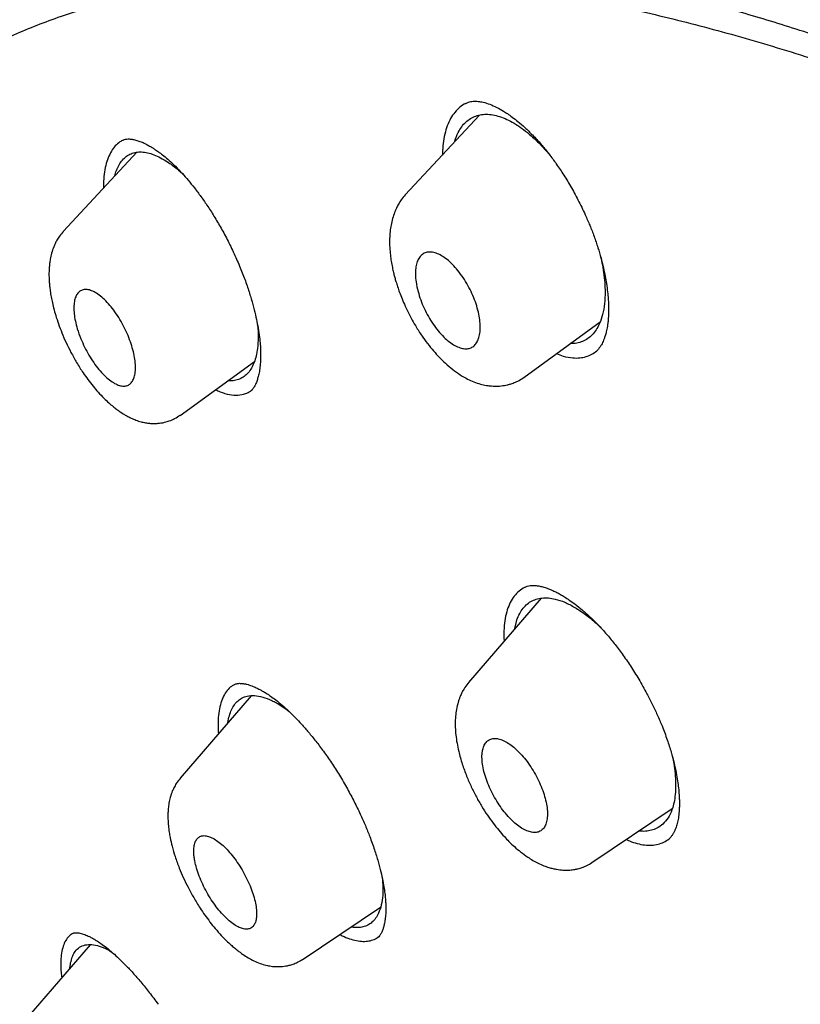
# Model space of a CAD drawing. Header units: millimetres. Extents: x 8 to 827, y 12 to 1643.
# Tile 50 of 134: x 659 to 673, y 629 to 646. Entities that reach past the tile are written whole.
import ezdxf

# ---------------------------------------------------------------- set-up
doc = ezdxf.new("R2010")
doc.units = ezdxf.units.MM

msp = doc.modelspace()

# ---------------------------------------------------------------- linework, layer by layer
at = {"color": 7, "linetype": 'Continuous', "lineweight": 30}
for p, q in [((666.957, 644.428), (665.655, 643.031)), ((660.95, 643.779), (659.664, 642.397)), ((659.662, 642.388), (659.666, 642.394)), ((667.735, 639.832), (669.068, 640.804)), ((668.991, 640.278), (668.997, 640.284)), ((661.711, 639.165), (663.011, 640.112)), ((668.035, 635.962), (666.763, 634.488)), ((667.575, 635.429), (667.602, 635.554)), ((662.955, 634.252), (661.71, 632.808)), ((661.707, 632.801), (661.712, 632.806)), ((668.927, 631.331), (670.335, 632.277)), ((663.849, 629.625), (665.22, 630.546)), ((660.132, 629.89), (658.912, 628.475))]:
    msp.add_line(p, q, dxfattribs=at)
for points, knots in [([(748.24, 569.38), (748.275, 569.411), (748.342, 569.47), (748.432, 569.553), (748.508, 569.624), (748.572, 569.685), (748.628, 569.741), (748.679, 569.792), (748.726, 569.839), (748.772, 569.886), (748.819, 569.934), (748.869, 569.987), (748.916, 570.038), (748.958, 570.083), (749, 570.129), (749.048, 570.182), (749.107, 570.249), (749.171, 570.323), (749.237, 570.401), (749.3, 570.477), (749.36, 570.55), (749.407, 570.609), (749.444, 570.656), (749.475, 570.696), (749.51, 570.741), (749.55, 570.794), (749.593, 570.852), (749.637, 570.911), (749.679, 570.968), (749.716, 571.02), (749.75, 571.069), (749.785, 571.118), (749.822, 571.172), (749.866, 571.237), (749.914, 571.308), (749.961, 571.38), (750.002, 571.443), (750.04, 571.502), (750.079, 571.563), (750.122, 571.634), (750.17, 571.712), (750.216, 571.789), (750.256, 571.858), (750.292, 571.92), (750.327, 571.981), (750.362, 572.044), (750.399, 572.11), (750.434, 572.175), (750.468, 572.239), (750.498, 572.296), (750.527, 572.352), (750.557, 572.41), (750.591, 572.476), (750.629, 572.553), (750.67, 572.636), (750.709, 572.718), (750.744, 572.791), (750.775, 572.86), (750.809, 572.932), (750.846, 573.016), (750.886, 573.107), (750.925, 573.198), (750.961, 573.283), (750.999, 573.376), (751.042, 573.482), (751.091, 573.606), (751.138, 573.729), (751.182, 573.848), (751.225, 573.968), (751.272, 574.101), (751.315, 574.231), (751.354, 574.35), (751.386, 574.449), (751.414, 574.539), (751.439, 574.621), (751.465, 574.709), (751.496, 574.813), (751.531, 574.938), (751.568, 575.071), (751.6, 575.192), (751.626, 575.295), (751.649, 575.384), (751.67, 575.472), (751.697, 575.585), (751.729, 575.722), (751.764, 575.881), (751.796, 576.034), (751.825, 576.18), (751.85, 576.307), (751.871, 576.419), (751.889, 576.519), (751.907, 576.623), (751.925, 576.73), (751.943, 576.845), (751.963, 576.975), (751.984, 577.116), (752.004, 577.259), (752.022, 577.393), (752.037, 577.516), (752.05, 577.626), (752.061, 577.723), (752.07, 577.8), (752.077, 577.868), (752.084, 577.939), (752.093, 578.028), (752.102, 578.131), (752.112, 578.243), (752.122, 578.356), (752.13, 578.465), (752.138, 578.57), (752.144, 578.668), (752.15, 578.76), (752.155, 578.843), (752.159, 578.915), (752.162, 578.976), (752.165, 579.032), (752.168, 579.092), (752.171, 579.166), (752.174, 579.254), (752.178, 579.352), (752.181, 579.455), (752.184, 579.561), (752.187, 579.674), (752.189, 579.792), (752.19, 579.912), (752.191, 580.024), (752.192, 580.116), (752.192, 580.188), (752.192, 580.242), (752.191, 580.294), (752.191, 580.353), (752.19, 580.425), (752.189, 580.511), (752.188, 580.607), (752.186, 580.706), (752.183, 580.805), (752.181, 580.904), (752.177, 581.014), (752.173, 581.135), (752.168, 581.263), (752.162, 581.377), (752.158, 581.472), (752.154, 581.542), (752.151, 581.593), (752.149, 581.636), (752.146, 581.688), (752.142, 581.751), (752.137, 581.826), (752.13, 581.936), (752.12, 582.076), (752.108, 582.239), (752.095, 582.394), (752.083, 582.538), (752.07, 582.673), (752.058, 582.801), (752.045, 582.925), (752.03, 583.069), (752.012, 583.236), (751.989, 583.431), (751.964, 583.637), (751.936, 583.853), (751.905, 584.078), (751.872, 584.306), (751.842, 584.503), (751.816, 584.665), (751.796, 584.792), (751.776, 584.909), (751.759, 585.013), (751.743, 585.103), (751.728, 585.189), (751.712, 585.28), (751.694, 585.384), (751.672, 585.501), (751.648, 585.632), (751.609, 585.838), (751.552, 586.122), (751.476, 586.49), (751.411, 586.785), (751.364, 586.996), (751.338, 587.109), (751.315, 587.208), (751.295, 587.292), (751.279, 587.362), (751.265, 587.418), (751.253, 587.47), (751.238, 587.531), (751.218, 587.612), (751.193, 587.715), (751.162, 587.84), (751.127, 587.978), (751.075, 588.181), (751.009, 588.435), (750.94, 588.69), (750.887, 588.882), (750.85, 589.015), (750.816, 589.136), (750.785, 589.245), (750.758, 589.339), (750.734, 589.42), (750.709, 589.508), (750.677, 589.615), (750.636, 589.755), (750.586, 589.921), (750.527, 590.113), (750.437, 590.404), (750.315, 590.787), (750.187, 591.177), (750.08, 591.492), (749.999, 591.731), (749.916, 591.971), (749.831, 592.21), (749.754, 592.426), (749.688, 592.61), (749.634, 592.756), (749.589, 592.878), (749.553, 592.977), (749.526, 593.049), (749.506, 593.103), (749.487, 593.154), (749.463, 593.217), (749.433, 593.297), (749.396, 593.395), (749.354, 593.505), (749.283, 593.69), (749.187, 593.94), (749.075, 594.224), (748.976, 594.474), (748.885, 594.699), (748.79, 594.933), (748.687, 595.183), (748.577, 595.449), (748.458, 595.73), (748.348, 595.988), (748.251, 596.215), (748.17, 596.402), (748.093, 596.578), (748.022, 596.739), (747.952, 596.896), (747.886, 597.045), (747.824, 597.182), (747.77, 597.303), (747.716, 597.423), (747.655, 597.558), (747.584, 597.712), (747.506, 597.882), (747.423, 598.062), (747.319, 598.286), (747.191, 598.558), (747.038, 598.881), (746.854, 599.265), (746.635, 599.715), (746.379, 600.235), (746.102, 600.785), (745.806, 601.366), (745.544, 601.869), (745.326, 602.284), (745.156, 602.603), (744.981, 602.929), (744.806, 603.253), (744.637, 603.563), (744.48, 603.849), (744.335, 604.11), (744.206, 604.343), (744.091, 604.548), (743.991, 604.725), (743.903, 604.88), (743.829, 605.011), (743.768, 605.118), (743.724, 605.196), (743.695, 605.247), (743.676, 605.279), (743.66, 605.308), (743.641, 605.34), (743.619, 605.378), (743.582, 605.443), (743.525, 605.542), (743.445, 605.68), (743.35, 605.845), (743.239, 606.036), (743.112, 606.252), (742.97, 606.495), (742.811, 606.764), (742.635, 607.06), (742.442, 607.381), (742.233, 607.727), (742.008, 608.097), (741.766, 608.491), (741.506, 608.91), (741.224, 609.359), (740.92, 609.841), (740.592, 610.353), (740.249, 610.883), (739.83, 611.524), (739.338, 612.266), (738.735, 613.158), (738.089, 614.096), (737.399, 615.079), (736.686, 616.076), (735.95, 617.085), (735.19, 618.105), (734.425, 619.114), (733.654, 620.11), (732.864, 621.112), (732.055, 622.12), (731.226, 623.132), (730.395, 624.128), (729.562, 625.108), (728.728, 626.072), (727.91, 627.001), (727.107, 627.896), (726.322, 628.757), (725.539, 629.603), (724.758, 630.434), (723.932, 631.299), (723.061, 632.197), (722.143, 633.126), (721.23, 634.035), (720.321, 634.923), (719.417, 635.792), (718.536, 636.625), (717.678, 637.422), (716.843, 638.186), (716.015, 638.932), (715.194, 639.661), (714.349, 640.399), (713.482, 641.144), (712.593, 641.894), (711.715, 642.623), (710.848, 643.331), (709.992, 644.018), (709.14, 644.691), (708.284, 645.355), (707.397, 646.03), (706.479, 646.717), (705.529, 647.414), (704.783, 647.95), (704.244, 648.332), (703.915, 648.563), (703.586, 648.793), (703.254, 649.022), (702.922, 649.251), (702.592, 649.476), (702.296, 649.676), (702.043, 649.846), (701.836, 649.985), (701.651, 650.108), (701.488, 650.216), (701.347, 650.309), (701.23, 650.386), (701.134, 650.449), (701.06, 650.498), (701.005, 650.534), (700.955, 650.566), (700.895, 650.605), (700.812, 650.659), (700.711, 650.725), (700.598, 650.798), (700.448, 650.895), (700.26, 651.016), (700.027, 651.165), (699.776, 651.325), (699.507, 651.495), (699.22, 651.674), (698.913, 651.865), (698.592, 652.063), (698.163, 652.325), (697.64, 652.64), (697.098, 652.961), (696.638, 653.23), (696.256, 653.45), (695.951, 653.623), (695.724, 653.752), (695.578, 653.834), (695.447, 653.907), (695.332, 653.971), (695.213, 654.037), (695.077, 654.112), (694.916, 654.201), (694.739, 654.298), (694.55, 654.401), (694.289, 654.542), (693.955, 654.72), (693.518, 654.951), (693.035, 655.201), (692.503, 655.471), (692.081, 655.682), (691.773, 655.833), (691.589, 655.922), (691.415, 656.006), (691.259, 656.081), (691.126, 656.145), (691.017, 656.197), (690.931, 656.237), (690.867, 656.267), (690.811, 656.294), (690.747, 656.324), (690.661, 656.364), (690.55, 656.415), (690.414, 656.479), (690.258, 656.55), (690.093, 656.626), (689.876, 656.724), (689.615, 656.841), (689.3, 656.98), (688.984, 657.117), (688.664, 657.254), (688.346, 657.387), (688.098, 657.49), (687.921, 657.562), (687.821, 657.602), (687.735, 657.637), (687.665, 657.665), (687.611, 657.687), (687.566, 657.705), (687.524, 657.722), (687.475, 657.741), (687.406, 657.769), (687.313, 657.805), (687.192, 657.852), (687.053, 657.906), (686.898, 657.966), (686.731, 658.03), (686.559, 658.095), (686.382, 658.161), (686.154, 658.245), (685.871, 658.347), (685.604, 658.442), (685.406, 658.51), (685.288, 658.551), (685.185, 658.586), (685.106, 658.613), (685.045, 658.634), (684.999, 658.649), (684.949, 658.666), (684.888, 658.687), (684.812, 658.712), (684.721, 658.742), (684.561, 658.794), (684.342, 658.864), (684.1, 658.94), (683.898, 659.003), (683.731, 659.053), (683.575, 659.1), (683.43, 659.143), (683.292, 659.183), (683.166, 659.219), (683.054, 659.251), (682.962, 659.277), (682.898, 659.295), (682.853, 659.307), (682.817, 659.317), (682.772, 659.329), (682.713, 659.345), (682.64, 659.365), (682.535, 659.393), (682.402, 659.428), (682.25, 659.468), (682.105, 659.505), (681.968, 659.539), (681.841, 659.571), (681.722, 659.6), (681.581, 659.634), (681.417, 659.672), (681.227, 659.715), (681.035, 659.758), (680.849, 659.798), (680.667, 659.836), (680.488, 659.873), (680.305, 659.909), (680.117, 659.945), (679.934, 659.978), (679.756, 660.01), (679.587, 660.039), (679.423, 660.066), (679.255, 660.093), (679.08, 660.12), (678.894, 660.147), (678.72, 660.171), (678.561, 660.192), (678.422, 660.21), (678.292, 660.225), (678.178, 660.239), (678.075, 660.25), (677.973, 660.261), (677.86, 660.273), (677.734, 660.285), (677.586, 660.299), (677.426, 660.313), (677.258, 660.326), (677.098, 660.338), (676.947, 660.347), (676.798, 660.356), (676.645, 660.364), (676.436, 660.373), (676.18, 660.382), (675.885, 660.388), (675.638, 660.389), (675.432, 660.388), (675.264, 660.385), (675.091, 660.381), (674.904, 660.375), (674.72, 660.367), (674.548, 660.358), (674.402, 660.349), (674.272, 660.34), (674.159, 660.331), (674.071, 660.324), (674.003, 660.318), (673.946, 660.312), (673.883, 660.307), (673.811, 660.3), (673.729, 660.291), (673.636, 660.281), (673.533, 660.269), (673.42, 660.256), (673.308, 660.241), (673.201, 660.227), (673.103, 660.213), (673.01, 660.199), (672.924, 660.186), (672.846, 660.174), (672.774, 660.162), (672.702, 660.15), (672.624, 660.136), (672.535, 660.12), (672.437, 660.102), (672.337, 660.083), (672.241, 660.064), (672.154, 660.046), (672.075, 660.029), (672.003, 660.013), (671.924, 659.995), (671.833, 659.974), (671.727, 659.949), (671.62, 659.923), (671.518, 659.897), (671.426, 659.873), (671.339, 659.849), (671.246, 659.824), (671.143, 659.794), (671.036, 659.763), (670.934, 659.732), (670.842, 659.703), (670.753, 659.675), (670.653, 659.642), (670.543, 659.605), (670.431, 659.566), (670.327, 659.529), (670.227, 659.492), (670.125, 659.454), (670.016, 659.412), (669.914, 659.371), (669.825, 659.335), (669.754, 659.305), (669.687, 659.277), (669.615, 659.246), (669.54, 659.213), (669.464, 659.179), (669.394, 659.147), (669.33, 659.117), (669.273, 659.091), (669.221, 659.066), (669.169, 659.041), (669.112, 659.013), (669.047, 658.981), (668.975, 658.945), (668.91, 658.911), (668.854, 658.883), (668.812, 658.861), (668.778, 658.842), (668.746, 658.825), (668.709, 658.805), (668.663, 658.78), (668.605, 658.748), (668.541, 658.713), (668.478, 658.677), (668.421, 658.644), (668.37, 658.615), (668.324, 658.587), (668.277, 658.559), (668.225, 658.528), (668.167, 658.493), (668.103, 658.453), (668.036, 658.411), (667.971, 658.369), (667.911, 658.33), (667.858, 658.295), (667.805, 658.26), (667.747, 658.221), (667.681, 658.176), (667.611, 658.128), (667.54, 658.077), (667.472, 658.029), (667.407, 657.981), (667.341, 657.933), (667.274, 657.882), (667.206, 657.83), (667.145, 657.782), (667.091, 657.74), (667.047, 657.705), (667.012, 657.677), (666.979, 657.65), (666.94, 657.618), (666.892, 657.578), (666.835, 657.531), (666.771, 657.476), (666.698, 657.414), (666.618, 657.343), (666.562, 657.293), (666.533, 657.266)], [0, 0, 0, 0, 0.001644, 0.003103, 0.004378, 0.005477, 0.006468, 0.007363, 0.008161, 0.008882, 0.009699, 0.010611, 0.011498, 0.012241, 0.012841, 0.013757, 0.014848, 0.016085, 0.017298, 0.018516, 0.019659, 0.020704, 0.021236, 0.021829, 0.022522, 0.023314, 0.024205, 0.025136, 0.025961, 0.026737, 0.027404, 0.028117, 0.028902, 0.02976, 0.03092, 0.031958, 0.032848, 0.033605, 0.034447, 0.035438, 0.036574, 0.03767, 0.038617, 0.039416, 0.040195, 0.041122, 0.041955, 0.042866, 0.04372, 0.044483, 0.045154, 0.045907, 0.046765, 0.047771, 0.048917, 0.049997, 0.050927, 0.051709, 0.052625, 0.053691, 0.054893, 0.056052, 0.057105, 0.058054, 0.059494, 0.061028, 0.062595, 0.063958, 0.065344, 0.066913, 0.068699, 0.069932, 0.071117, 0.072163, 0.073068, 0.073944, 0.075209, 0.076662, 0.078249, 0.079712, 0.080753, 0.081727, 0.082702, 0.083683, 0.085478, 0.087244, 0.088909, 0.090472, 0.091985, 0.093016, 0.094082, 0.095179, 0.096307, 0.097484, 0.09881, 0.100394, 0.101893, 0.103278, 0.104548, 0.105683, 0.106664, 0.10749, 0.108043, 0.108733, 0.109643, 0.110743, 0.111872, 0.113004, 0.114141, 0.115138, 0.116137, 0.117064, 0.117881, 0.118587, 0.119183, 0.119675, 0.120229, 0.120958, 0.121839, 0.122815, 0.123817, 0.124845, 0.125899, 0.127073, 0.128268, 0.129351, 0.130275, 0.130888, 0.131404, 0.131839, 0.13237, 0.133054, 0.133884, 0.134824, 0.135763, 0.136691, 0.137611, 0.13852, 0.139778, 0.141002, 0.142068, 0.142946, 0.143637, 0.143987, 0.144356, 0.144831, 0.145411, 0.146098, 0.146889, 0.148434, 0.149933, 0.151335, 0.152638, 0.153842, 0.154978, 0.156084, 0.157161, 0.15883, 0.16055, 0.162349, 0.164289, 0.166263, 0.168283, 0.170255, 0.171396, 0.172518, 0.173545, 0.174434, 0.1752, 0.175874, 0.176647, 0.177537, 0.178544, 0.179668, 0.180875, 0.18381, 0.186911, 0.190178, 0.191242, 0.192185, 0.193007, 0.193708, 0.194287, 0.194745, 0.1951, 0.19559, 0.196262, 0.197117, 0.198154, 0.199347, 0.200529, 0.203168, 0.205597, 0.206756, 0.207852, 0.208841, 0.209717, 0.210479, 0.211128, 0.211687, 0.212604, 0.21373, 0.215064, 0.216607, 0.218357, 0.222056, 0.225753, 0.227633, 0.229512, 0.23139, 0.233267, 0.235127, 0.236437, 0.237566, 0.238514, 0.239282, 0.23987, 0.240182, 0.240543, 0.241034, 0.241655, 0.242405, 0.243284, 0.244212, 0.246686, 0.249046, 0.25074, 0.252411, 0.254188, 0.256082, 0.258093, 0.26022, 0.262465, 0.263905, 0.265341, 0.266662, 0.267862, 0.268941, 0.270172, 0.271196, 0.272013, 0.272865, 0.273866, 0.275017, 0.276297, 0.277629, 0.279008, 0.281269, 0.283645, 0.286135, 0.289713, 0.293497, 0.297487, 0.301683, 0.306084, 0.308321, 0.310607, 0.312943, 0.315305, 0.31752, 0.319553, 0.321404, 0.323074, 0.324493, 0.325747, 0.326838, 0.327764, 0.328527, 0.329103, 0.32941, 0.329598, 0.329788, 0.330018, 0.330287, 0.330596, 0.331391, 0.332368, 0.333527, 0.334869, 0.336392, 0.338098, 0.339985, 0.342055, 0.344307, 0.346741, 0.349308, 0.352051, 0.354969, 0.358063, 0.361436, 0.364995, 0.368722, 0.372463, 0.378308, 0.38411, 0.390961, 0.397751, 0.404481, 0.411623, 0.418696, 0.425698, 0.432631, 0.439494, 0.446696, 0.453819, 0.460864, 0.467831, 0.474719, 0.481528, 0.487875, 0.494152, 0.500358, 0.506494, 0.512559, 0.519677, 0.526714, 0.533668, 0.540541, 0.547332, 0.554042, 0.560294, 0.566473, 0.572581, 0.578617, 0.584581, 0.591152, 0.597634, 0.604026, 0.610327, 0.616538, 0.622676, 0.628878, 0.635172, 0.641972, 0.648877, 0.655887, 0.658271, 0.660667, 0.663075, 0.665495, 0.667927, 0.670371, 0.672745, 0.674429, 0.67595, 0.67731, 0.678508, 0.679545, 0.680405, 0.681109, 0.681658, 0.68205, 0.682319, 0.682761, 0.683377, 0.684146, 0.684988, 0.685895, 0.687451, 0.689169, 0.691047, 0.693026, 0.695158, 0.697441, 0.699874, 0.702334, 0.707046, 0.711597, 0.714542, 0.717415, 0.720215, 0.721446, 0.722556, 0.723543, 0.724408, 0.725182, 0.726266, 0.727494, 0.728865, 0.730329, 0.731824, 0.734852, 0.738001, 0.741919, 0.746039, 0.750362, 0.751803, 0.753265, 0.754671, 0.7559, 0.75695, 0.757821, 0.758479, 0.758977, 0.759335, 0.759813, 0.760491, 0.76137, 0.76245, 0.76373, 0.765074, 0.766392, 0.76891, 0.771331, 0.773964, 0.776525, 0.779094, 0.781673, 0.782582, 0.783416, 0.78412, 0.784695, 0.785139, 0.785452, 0.785777, 0.786179, 0.786657, 0.787484, 0.788471, 0.789618, 0.790924, 0.792315, 0.793743, 0.795208, 0.79671, 0.799445, 0.802294, 0.803423, 0.804429, 0.805294, 0.806018, 0.806456, 0.806819, 0.807208, 0.807725, 0.808368, 0.80914, 0.81003, 0.81246, 0.814726, 0.816244, 0.817679, 0.81903, 0.820297, 0.821455, 0.822605, 0.823582, 0.824384, 0.825013, 0.825273, 0.825551, 0.825949, 0.826467, 0.827105, 0.827863, 0.829233, 0.830599, 0.831885, 0.833092, 0.83422, 0.83527, 0.836282, 0.837997, 0.839664, 0.841378, 0.84317, 0.844693, 0.846322, 0.848044, 0.849704, 0.851461, 0.853083, 0.854627, 0.856127, 0.857652, 0.859292, 0.861041, 0.862862, 0.864186, 0.865538, 0.866788, 0.867876, 0.868801, 0.869719, 0.870796, 0.872031, 0.873339, 0.875035, 0.876665, 0.87822, 0.879681, 0.881074, 0.882564, 0.884182, 0.887232, 0.890161, 0.892979, 0.894654, 0.896351, 0.898081, 0.899909, 0.902064, 0.903719, 0.905225, 0.906578, 0.907755, 0.908744, 0.909333, 0.909886, 0.910537, 0.911293, 0.912159, 0.913131, 0.914222, 0.915432, 0.91671, 0.917805, 0.918852, 0.919851, 0.920779, 0.921625, 0.92239, 0.923111, 0.923948, 0.924917, 0.926018, 0.927151, 0.928198, 0.929159, 0.930034, 0.930822, 0.931538, 0.932678, 0.933857, 0.935076, 0.936276, 0.937278, 0.938201, 0.939231, 0.940408, 0.941718, 0.942908, 0.943929, 0.94488, 0.946018, 0.947378, 0.948725, 0.949948, 0.951064, 0.952253, 0.953565, 0.954954, 0.955926, 0.956773, 0.957521, 0.958377, 0.95938, 0.960273, 0.961159, 0.961955, 0.962659, 0.963272, 0.96388, 0.964592, 0.965411, 0.966335, 0.967273, 0.967903, 0.968435, 0.96887, 0.969228, 0.969655, 0.97027, 0.971016, 0.971884, 0.97272, 0.973468, 0.974129, 0.974703, 0.975296, 0.975976, 0.976747, 0.97761, 0.97852, 0.979437, 0.98024, 0.98093, 0.981609, 0.982401, 0.983307, 0.98432, 0.985295, 0.98628, 0.987152, 0.988023, 0.989078, 0.990032, 0.990937, 0.991719, 0.99238, 0.99282, 0.993259, 0.99383, 0.994537, 0.99538, 0.996339, 0.997429, 0.998649, 1, 1, 1, 1]), ([(653.195, 626.045), (653.075, 626.473), (652.789, 627.492), (652.429, 629.048), (652.103, 630.717), (651.86, 632.333), (651.696, 633.893), (651.613, 635.395), (651.61, 636.835), (651.689, 638.212), (651.849, 639.521), (652.09, 640.761), (652.412, 641.929), (652.814, 643.022), (653.296, 644.039), (653.854, 644.98), (654.49, 645.841), (655.201, 646.621), (655.986, 647.32), (656.844, 647.934), (657.774, 648.463), (658.775, 648.905), (659.844, 649.26), (660.978, 649.527), (662.176, 649.707), (663.435, 649.799), (664.753, 649.803), (666.128, 649.719), (667.556, 649.547), (669.037, 649.286), (670.566, 648.936), (672.142, 648.499), (673.76, 647.977), (675.418, 647.369), (677.112, 646.678), (678.839, 645.906), (680.598, 645.051), (682.382, 644.121), (683.591, 643.436), (684.195, 643.093)], [0, 0, 0, 0, 0.019713, 0.046944, 0.074175, 0.101405, 0.128636, 0.155866, 0.183096, 0.210326, 0.237556, 0.264787, 0.292018, 0.319247, 0.346477, 0.373707, 0.400937, 0.428167, 0.455396, 0.482626, 0.509856, 0.537086, 0.564316, 0.591546, 0.618777, 0.646009, 0.67324, 0.700472, 0.727704, 0.754936, 0.782168, 0.809397, 0.836625, 0.863853, 0.89108, 0.918308, 0.945537, 0.972767, 1, 1, 1, 1]), ([(683.615, 640.89), (683.189, 641.132), (682.337, 641.618), (681.073, 642.296), (679.821, 642.936), (678.582, 643.534), (677.356, 644.092), (676.145, 644.609), (674.986, 645.07), (673.881, 645.478), (672.83, 645.836), (671.799, 646.157), (670.79, 646.44), (669.8, 646.686), (668.797, 646.901), (667.784, 647.083), (666.766, 647.225), (665.777, 647.321), (664.818, 647.372), (663.889, 647.377), (662.988, 647.338), (662.14, 647.255), (661.344, 647.134), (660.6, 646.979), (659.885, 646.785), (659.199, 646.555), (658.541, 646.287), (657.894, 645.973), (657.263, 645.609), (656.65, 645.192), (656.075, 644.732), (655.537, 644.229), (655.036, 643.684), (654.571, 643.095), (654.156, 642.481), (653.788, 641.849), (653.466, 641.203), (653.178, 640.525), (652.925, 639.817), (652.707, 639.076), (652.517, 638.283), (652.361, 637.433), (652.241, 636.525), (652.163, 635.583), (652.125, 634.605), (652.129, 633.594), (652.174, 632.546), (652.258, 631.497), (652.377, 630.45), (652.527, 629.412), (652.711, 628.354), (652.929, 627.274), (653.182, 626.173), (653.477, 625.019), (653.818, 623.811), (654.209, 622.548), (654.638, 621.263), (655.11, 619.954), (655.475, 618.987), (655.694, 618.45), (655.73, 618.363)], [0, 0, 0, 0, 0.018168, 0.036326, 0.054491, 0.072679, 0.090908, 0.109195, 0.127452, 0.144101, 0.160689, 0.17723, 0.193736, 0.21022, 0.226695, 0.244926, 0.263092, 0.281212, 0.2993, 0.317374, 0.335451, 0.353639, 0.3703, 0.386927, 0.403534, 0.420133, 0.436737, 0.45336, 0.471437, 0.489491, 0.507539, 0.525598, 0.543685, 0.561819, 0.580098, 0.596822, 0.613488, 0.630111, 0.646704, 0.663283, 0.679862, 0.697888, 0.715896, 0.733906, 0.751938, 0.770011, 0.788145, 0.806401, 0.823099, 0.839747, 0.856359, 0.872952, 0.889541, 0.906143, 0.924177, 0.942205, 0.96025, 0.97833, 0.996468, 1, 1, 1, 1]), ([(653.294, 626.552), (653.216, 626.898), (653.035, 627.705), (652.815, 628.932), (652.623, 630.237), (652.489, 631.506), (652.411, 632.712), (652.387, 633.856), (652.413, 634.938), (652.49, 635.98), (652.616, 636.982), (652.795, 637.96), (653.029, 638.908), (653.322, 639.821), (653.67, 640.683), (654.073, 641.495), (654.53, 642.256), (655.032, 642.951), (655.573, 643.581), (656.148, 644.147), (656.769, 644.662), (657.436, 645.125), (658.159, 645.542), (658.94, 645.911), (659.78, 646.226), (660.668, 646.482), (661.603, 646.679), (662.584, 646.815), (663.589, 646.89), (664.612, 646.907), (665.648, 646.87), (666.718, 646.778), (667.822, 646.631), (668.978, 646.427), (670.185, 646.162), (671.446, 645.831), (672.74, 645.441), (674.068, 644.989), (675.428, 644.478), (676.787, 643.92), (678.139, 643.322), (679.479, 642.688), (680.832, 642.007), (682.201, 641.277), (683.613, 640.483), (685.069, 639.621), (686.568, 638.69), (688.077, 637.709), (689.595, 636.677), (691.122, 635.596), (692.623, 634.492), (694.093, 633.372), (695.529, 632.239), (696.959, 631.073), (698.385, 629.873), (699.839, 628.61), (701.318, 627.284), (702.82, 625.893), (704.309, 624.471), (705.784, 623.018), (707.245, 621.533), (708.662, 620.05), (710.032, 618.574), (711.352, 617.112), (712.647, 615.636), (713.918, 614.144), (715.194, 612.604), (716.469, 611.017), (717.74, 609.385), (718.979, 607.743), (720.184, 606.091), (721.357, 604.43), (722.475, 602.793), (723.536, 601.186), (724.538, 599.616), (725.502, 598.05), (726.427, 596.49), (727.33, 594.905), (728.208, 593.3), (729.056, 591.676), (729.856, 590.066), (730.61, 588.469), (731.318, 586.883), (731.967, 585.34), (732.556, 583.846), (733.087, 582.404), (733.569, 580.988), (734.007, 579.594), (734.257, 578.688), (734.383, 578.234)], [0, 0, 0, 0, 0.008876, 0.020682, 0.032495, 0.044332, 0.056199, 0.06737, 0.078531, 0.089696, 0.100881, 0.1121, 0.123869, 0.135635, 0.147414, 0.159222, 0.171078, 0.182971, 0.194162, 0.205338, 0.216513, 0.227699, 0.238911, 0.250665, 0.262425, 0.274207, 0.286025, 0.297894, 0.309779, 0.320951, 0.332111, 0.343271, 0.354444, 0.365643, 0.377392, 0.389159, 0.400959, 0.412806, 0.424715, 0.436643, 0.447835, 0.45899, 0.470121, 0.48124, 0.492361, 0.504223, 0.51607, 0.527917, 0.53978, 0.551673, 0.563571, 0.574736, 0.585863, 0.596966, 0.608055, 0.619144, 0.631032, 0.642894, 0.654744, 0.666597, 0.678468, 0.690376, 0.701568, 0.712718, 0.723839, 0.734944, 0.746044, 0.757899, 0.76973, 0.781551, 0.793379, 0.805229, 0.817143, 0.828357, 0.839535, 0.850692, 0.861841, 0.872996, 0.884798, 0.896581, 0.908363, 0.92016, 0.93199, 0.943921, 0.955168, 0.966383, 0.977584, 0.988784, 1, 1, 1, 1]), ([(666.722, 644.637), (666.735, 644.642), (666.758, 644.653), (666.798, 644.664), (666.843, 644.671), (666.889, 644.673), (666.932, 644.67), (666.974, 644.664), (667.039, 644.651), (667.132, 644.622), (667.253, 644.568), (667.358, 644.51), (667.449, 644.451), (667.533, 644.392), (667.635, 644.313), (667.755, 644.209), (667.891, 644.077), (668.028, 643.927), (668.162, 643.764), (668.289, 643.593), (668.421, 643.399), (668.554, 643.181), (668.686, 642.94), (668.798, 642.709), (668.891, 642.495), (668.966, 642.302), (669.009, 642.171), (669.031, 642.105)], [0, 0, 0, 0, 0.038555, 0.070733, 0.096538, 0.119453, 0.141972, 0.164132, 0.186108, 0.236774, 0.284825, 0.329273, 0.352635, 0.381778, 0.416777, 0.457627, 0.504308, 0.556794, 0.600041, 0.646777, 0.697043, 0.750842, 0.808129, 0.868816, 0.911121, 0.954855, 1, 1, 1, 1]), ([(666.731, 644.639), (666.715, 644.632), (666.663, 644.61), (666.586, 644.548), (666.501, 644.456), (666.431, 644.342), (666.376, 644.209), (666.336, 644.058), (666.311, 643.898), (666.307, 643.783), (666.305, 643.728)], [0, 0, 0, 0, 0.058888, 0.197406, 0.334905, 0.47068, 0.606182, 0.742871, 0.87838, 1, 1, 1, 1]), ([(666.584, 644.126), (666.603, 644.16), (666.641, 644.228), (666.713, 644.308), (666.796, 644.371), (666.889, 644.415), (666.991, 644.44), (667.101, 644.446), (667.217, 644.431), (667.339, 644.396), (667.466, 644.341), (667.595, 644.268), (667.728, 644.176), (667.877, 644.055), (668.028, 643.913), (668.131, 643.795), (668.176, 643.743)], [0, 0, 0, 0, 0.068987, 0.138848, 0.208214, 0.277517, 0.348112, 0.417422, 0.486178, 0.55513, 0.62413, 0.692941, 0.762291, 0.832888, 0.925886, 1, 1, 1, 1]), ([(660.711, 643.989), (660.692, 643.98), (660.64, 643.956), (660.57, 643.891), (660.501, 643.798), (660.445, 643.682), (660.402, 643.548), (660.376, 643.396), (660.364, 643.264), (660.366, 643.177), (660.366, 643.151)], [0, 0, 0, 0, 0.086391, 0.227459, 0.369481, 0.514034, 0.657526, 0.799217, 0.940624, 1, 1, 1, 1]), ([(660.709, 643.991), (660.723, 643.997), (660.749, 644.007), (660.791, 644.011), (660.828, 644.01), (660.863, 644.006), (660.897, 644), (660.932, 643.992), (660.978, 643.978), (661.038, 643.955), (661.106, 643.924), (661.169, 643.889), (661.226, 643.855), (661.283, 643.818), (661.347, 643.773), (661.426, 643.712), (661.52, 643.632), (661.629, 643.529), (661.741, 643.413), (661.852, 643.285), (661.961, 643.151), (662.076, 642.998), (662.196, 642.825), (662.32, 642.631), (662.444, 642.418), (662.569, 642.185), (662.645, 642.02), (662.684, 641.936)], [0, 0, 0, 0, 0.05228, 0.095934, 0.130868, 0.156921, 0.178697, 0.200594, 0.222612, 0.261236, 0.296375, 0.326573, 0.35259, 0.374207, 0.401571, 0.434689, 0.473562, 0.518201, 0.568777, 0.6107, 0.656074, 0.704913, 0.757208, 0.812923, 0.872002, 0.934378, 1, 1, 1, 1]), ([(666.521, 643.96), (666.522, 643.964), (666.535, 644.028), (666.56, 644.079), (666.584, 644.126)], [0, 0, 0, 0, 0.05347, 1, 1, 1, 1]), ([(660.561, 643.36), (660.57, 643.394), (660.591, 643.468), (660.637, 643.562), (660.696, 643.645), (660.766, 643.71), (660.846, 643.756), (660.934, 643.781), (661.032, 643.787), (661.136, 643.772), (661.248, 643.738), (661.365, 643.684), (661.5, 643.603), (661.633, 643.508), (661.724, 643.423), (661.759, 643.39)], [0, 0, 0, 0, 0.0661857, 0.1427998, 0.2193453, 0.2973172, 0.3738693, 0.4498102, 0.5259677, 0.6021779, 0.67818, 0.7547762, 0.8327505, 0.935467, 1, 1, 1, 1]), ([(665.655, 643.03), (665.631, 643.002), (665.587, 642.951), (665.537, 642.872), (665.501, 642.804), (665.477, 642.749), (665.45, 642.679), (665.422, 642.588), (665.399, 642.474), (665.384, 642.357), (665.378, 642.235), (665.381, 642.107), (665.391, 641.984), (665.407, 641.866), (665.426, 641.765), (665.446, 641.676), (665.465, 641.6), (665.486, 641.527), (665.512, 641.443), (665.545, 641.345), (665.587, 641.233), (665.64, 641.108), (665.703, 640.974), (665.774, 640.838), (665.86, 640.689), (665.959, 640.538), (666.068, 640.392), (666.171, 640.27), (666.276, 640.157), (666.39, 640.049), (666.518, 639.944), (666.637, 639.863), (666.75, 639.8), (666.856, 639.752), (666.967, 639.715), (667.071, 639.692), (667.174, 639.679), (667.279, 639.677), (667.37, 639.687), (667.442, 639.701), (667.5, 639.717), (667.571, 639.741), (667.655, 639.78), (667.711, 639.817), (667.741, 639.838)], [0, 0, 0, 0, 0.025425, 0.046593, 0.063527, 0.076409, 0.08783, 0.114476, 0.140598, 0.167144, 0.193353, 0.220152, 0.248893, 0.270318, 0.292415, 0.310169, 0.3234, 0.337503, 0.354305, 0.373815, 0.396044, 0.421008, 0.448727, 0.477698, 0.505144, 0.543284, 0.577787, 0.608667, 0.635945, 0.670208, 0.704114, 0.739423, 0.762444, 0.788738, 0.816947, 0.841436, 0.862215, 0.887894, 0.913964, 0.924514, 0.937041, 0.953891, 0.974948, 1, 1, 1, 1]), ([(659.661, 642.389), (659.639, 642.363), (659.597, 642.315), (659.551, 642.242), (659.517, 642.178), (659.484, 642.102), (659.454, 642.012), (659.432, 641.913), (659.419, 641.824), (659.411, 641.736), (659.408, 641.64), (659.411, 641.544), (659.417, 641.456), (659.428, 641.366), (659.442, 641.27), (659.463, 641.162), (659.49, 641.045), (659.527, 640.913), (659.575, 640.767), (659.636, 640.609), (659.709, 640.441), (659.795, 640.267), (659.895, 640.088), (659.995, 639.929), (660.092, 639.791), (660.181, 639.677), (660.274, 639.567), (660.367, 639.47), (660.454, 639.388), (660.528, 639.325), (660.588, 639.278), (660.633, 639.245), (660.673, 639.218), (660.713, 639.193), (660.764, 639.162), (660.832, 639.126), (660.913, 639.09), (660.998, 639.06), (661.079, 639.04), (661.152, 639.029), (661.221, 639.024), (661.276, 639.024), (661.326, 639.027), (661.376, 639.033), (661.443, 639.046), (661.525, 639.07), (661.618, 639.111), (661.678, 639.15), (661.71, 639.172)], [0, 0, 0, 0, 0.024633, 0.044702, 0.060259, 0.073511, 0.100972, 0.125846, 0.143042, 0.163621, 0.186582, 0.207624, 0.226286, 0.242886, 0.265179, 0.286242, 0.310102, 0.336919, 0.366653, 0.398479, 0.432155, 0.467756, 0.505354, 0.545021, 0.572672, 0.601295, 0.629327, 0.65925, 0.685055, 0.706692, 0.724114, 0.737292, 0.745576, 0.756179, 0.769419, 0.786469, 0.807636, 0.830052, 0.848909, 0.866236, 0.881133, 0.896219, 0.90407, 0.91516, 0.930376, 0.949683, 0.972967, 1, 1, 1, 1]), ([(669.031, 642.105), (669.05, 642.044), (669.085, 641.926), (669.127, 641.759), (669.158, 641.611), (669.182, 641.469), (669.2, 641.337), (669.211, 641.218), (669.216, 641.129), (669.218, 641.067), (669.218, 641.023), (669.218, 640.984), (669.217, 640.943), (669.215, 640.894), (669.211, 640.839), (669.203, 640.764), (669.189, 640.679), (669.17, 640.596), (669.15, 640.533), (669.132, 640.485), (669.113, 640.443), (669.09, 640.398), (669.061, 640.354), (669.028, 640.311), (669.004, 640.288), (668.99, 640.275)], [0, 0, 0, 0, 0.07158, 0.137183, 0.196786, 0.250379, 0.312489, 0.363958, 0.404837, 0.431488, 0.450424, 0.466897, 0.487473, 0.512152, 0.540911, 0.573723, 0.635246, 0.68827, 0.731969, 0.768948, 0.800778, 0.835329, 0.877757, 0.932719, 1, 1, 1, 1]), ([(662.684, 641.936), (662.719, 641.855), (662.787, 641.698), (662.871, 641.47), (662.94, 641.259), (662.995, 641.066), (663.037, 640.892), (663.07, 640.728), (663.095, 640.577), (663.11, 640.441), (663.118, 640.328), (663.12, 640.235), (663.119, 640.139), (663.112, 640.038), (663.098, 639.935), (663.082, 639.862), (663.067, 639.81), (663.056, 639.776), (663.043, 639.74), (663.026, 639.703), (663.005, 639.664), (662.978, 639.623), (662.956, 639.6), (662.943, 639.588)], [0, 0, 0, 0, 0.076134, 0.147564, 0.214226, 0.276078, 0.333107, 0.385326, 0.441682, 0.491225, 0.534022, 0.570115, 0.602543, 0.655326, 0.706552, 0.757295, 0.779855, 0.802945, 0.826633, 0.856321, 0.895241, 0.943199, 1, 1, 1, 1]), ([(665.878, 641.336), (665.865, 641.393), (665.841, 641.496), (665.83, 641.632), (665.835, 641.745), (665.855, 641.842), (665.89, 641.921), (665.939, 641.98), (666, 642.018), (666.072, 642.033), (666.153, 642.025), (666.243, 641.993), (666.338, 641.938), (666.435, 641.861), (666.532, 641.762), (666.626, 641.646), (666.714, 641.515), (666.791, 641.374), (666.857, 641.229), (666.909, 641.083), (666.945, 640.941), (666.966, 640.807), (666.971, 640.686), (666.96, 640.578), (666.934, 640.488), (666.894, 640.417), (666.841, 640.366), (666.775, 640.337), (666.699, 640.33), (666.615, 640.347), (666.523, 640.388), (666.427, 640.451), (666.329, 640.537), (666.232, 640.643), (666.14, 640.765), (666.057, 640.9), (665.983, 641.043), (665.922, 641.19), (665.893, 641.287), (665.878, 641.336)], [0, 0, 0, 0, 0.0336283, 0.0603354, 0.0870397, 0.1130974, 0.1391518, 0.1648932, 0.1906323, 0.2165271, 0.2424215, 0.2688986, 0.2953776, 0.3226247, 0.3498755, 0.3777204, 0.4055691, 0.4335541, 0.4615411, 0.4891602, 0.5167789, 0.5437144, 0.5706475, 0.5968813, 0.6231118, 0.6489068, 0.674699, 0.700497, 0.7262939, 0.7525556, 0.7788185, 0.8058255, 0.8328357, 0.8605315, 0.8882312, 0.9161768, 0.944125, 0.9720624, 1, 1, 1, 1]), ([(669.079, 641.942), (669.089, 641.896), (669.114, 641.787), (669.139, 641.622), (669.154, 641.447), (669.158, 641.262), (669.144, 641.072), (669.106, 640.889), (669.051, 640.746), (668.985, 640.638), (668.914, 640.557), (668.832, 640.494), (668.738, 640.451), (668.643, 640.425), (668.576, 640.424), (668.547, 640.424)], [0, 0, 0, 0, 0.054342, 0.1277, 0.201231, 0.275606, 0.375638, 0.473412, 0.570642, 0.644446, 0.717746, 0.791302, 0.865864, 0.940716, 1, 1, 1, 1]), ([(659.968, 640.508), (659.946, 640.567), (659.906, 640.673), (659.869, 640.821), (659.849, 640.948), (659.843, 641.063), (659.852, 641.164), (659.875, 641.247), (659.912, 641.311), (659.962, 641.354), (660.024, 641.375), (660.096, 641.372), (660.178, 641.345), (660.266, 641.294), (660.359, 641.22), (660.453, 641.124), (660.545, 641.011), (660.632, 640.883), (660.712, 640.745), (660.781, 640.601), (660.838, 640.457), (660.882, 640.315), (660.912, 640.182), (660.926, 640.058), (660.927, 639.949), (660.912, 639.855), (660.884, 639.779), (660.842, 639.723), (660.787, 639.688), (660.721, 639.676), (660.645, 639.688), (660.561, 639.724), (660.47, 639.784), (660.377, 639.866), (660.283, 639.969), (660.192, 640.088), (660.108, 640.221), (660.031, 640.362), (659.989, 640.459), (659.968, 640.508)], [0, 0, 0, 0, 0.033628, 0.060335, 0.08704, 0.113097, 0.139152, 0.164893, 0.190632, 0.216527, 0.242421, 0.268899, 0.295378, 0.322625, 0.349875, 0.37772, 0.405569, 0.433554, 0.461541, 0.48916, 0.516779, 0.543714, 0.570648, 0.596881, 0.623112, 0.648907, 0.674699, 0.700497, 0.726294, 0.752556, 0.778819, 0.805825, 0.832836, 0.860531, 0.888231, 0.916177, 0.944125, 0.972062, 1, 1, 1, 1]), ([(663.063, 640.758), (663.064, 640.755), (663.075, 640.675), (663.078, 640.532), (663.069, 640.352), (663.043, 640.208), (663.008, 640.092), (662.961, 639.993), (662.901, 639.91), (662.832, 639.845), (662.752, 639.798), (662.663, 639.774), (662.594, 639.766), (662.552, 639.772), (662.545, 639.773)], [0, 0, 0, 0, 0.004432, 0.12619, 0.24727, 0.339178, 0.430458, 0.522057, 0.61491, 0.708122, 0.79984, 0.891025, 0.982654, 1, 1, 1, 1]), ([(668.307, 640.249), (668.345, 640.233), (668.443, 640.192), (668.579, 640.171), (668.713, 640.171), (668.825, 640.193), (668.925, 640.233), (668.982, 640.275), (669.01, 640.295)], [0, 0, 0, 0, 0.136673, 0.356096, 0.520892, 0.685278, 0.850907, 1, 1, 1, 1]), ([(662.331, 639.616), (662.356, 639.604), (662.44, 639.564), (662.572, 639.527), (662.722, 639.515), (662.844, 639.541), (662.925, 639.577), (662.959, 639.607), (662.968, 639.615)], [0, 0, 0, 0, 0.100902, 0.328777, 0.552248, 0.775313, 0.942844, 1, 1, 1, 1]), ([(667.744, 636.152), (667.711, 636.132), (667.645, 636.091), (667.563, 636.001), (667.493, 635.891), (667.44, 635.76), (667.403, 635.611), (667.381, 635.43), (667.384, 635.288), (667.385, 635.209)], [0, 0, 0, 0, 0.133686, 0.274118, 0.413706, 0.55137, 0.688631, 0.827025, 1, 1, 1, 1]), ([(667.741, 636.149), (667.758, 636.157), (667.789, 636.172), (667.84, 636.183), (667.892, 636.187), (667.95, 636.185), (668.012, 636.175), (668.084, 636.157), (668.161, 636.131), (668.237, 636.099), (668.308, 636.065), (668.376, 636.028), (668.449, 635.984), (668.535, 635.928), (668.639, 635.853), (668.761, 635.755), (668.902, 635.63), (669.044, 635.488), (669.184, 635.332), (669.319, 635.169), (669.46, 634.982), (669.605, 634.773), (669.75, 634.54), (669.877, 634.316), (669.984, 634.106), (670.074, 633.917), (670.128, 633.788), (670.155, 633.723)], [0, 0, 0, 0, 0.047718, 0.088735, 0.123003, 0.152654, 0.183938, 0.21728, 0.251555, 0.282392, 0.309318, 0.332913, 0.356525, 0.385867, 0.42095, 0.46177, 0.508312, 0.560561, 0.603587, 0.65, 0.699846, 0.753143, 0.809871, 0.869973, 0.911885, 0.955233, 1, 1, 1, 1]), ([(667.602, 635.554), (667.616, 635.593), (667.644, 635.671), (667.702, 635.767), (667.772, 635.847), (667.854, 635.907), (667.946, 635.948), (668.049, 635.969), (668.161, 635.97), (668.294, 635.948), (668.449, 635.896), (668.628, 635.805), (668.813, 635.68), (668.963, 635.562), (669.048, 635.478), (669.071, 635.455)], [0, 0, 0, 0, 0.07208, 0.1445498, 0.2169486, 0.2888652, 0.3618091, 0.4337899, 0.5055532, 0.5778513, 0.6737152, 0.7694802, 0.8668807, 0.9637568, 1, 1, 1, 1]), ([(662.658, 634.45), (662.667, 634.454), (662.682, 634.462), (662.706, 634.467), (662.728, 634.47), (662.749, 634.471), (662.768, 634.47), (662.784, 634.469), (662.799, 634.468), (662.814, 634.466), (662.832, 634.463), (662.853, 634.459), (662.882, 634.452), (662.92, 634.441), (662.964, 634.426), (663.004, 634.41), (663.04, 634.394), (663.072, 634.378), (663.109, 634.359), (663.157, 634.333), (663.22, 634.296), (663.297, 634.244), (663.39, 634.177), (663.499, 634.088), (663.612, 633.986), (663.726, 633.873), (663.84, 633.752), (663.961, 633.613), (664.089, 633.455), (664.223, 633.277), (664.362, 633.077), (664.503, 632.858), (664.593, 632.701), (664.639, 632.621)], [0, 0, 0, 0, 0.035907, 0.067413, 0.094504, 0.119654, 0.139098, 0.152774, 0.163985, 0.176062, 0.189011, 0.202839, 0.217552, 0.245551, 0.271355, 0.29349, 0.31192, 0.326629, 0.34279, 0.364762, 0.392555, 0.426177, 0.465633, 0.510965, 0.562313, 0.604842, 0.650851, 0.700365, 0.75339, 0.809909, 0.869883, 0.933262, 1, 1, 1, 1]), ([(666.769, 634.492), (666.744, 634.461), (666.699, 634.404), (666.651, 634.318), (666.619, 634.248), (666.598, 634.192), (666.574, 634.116), (666.551, 634.019), (666.536, 633.906), (666.529, 633.801), (666.53, 633.692), (666.539, 633.563), (666.559, 633.423), (666.595, 633.252), (666.649, 633.06), (666.725, 632.851), (666.808, 632.66), (666.897, 632.481), (666.993, 632.314), (667.092, 632.161), (667.192, 632.021), (667.292, 631.896), (667.384, 631.79), (667.475, 631.695), (667.57, 631.604), (667.679, 631.511), (667.789, 631.431), (667.892, 631.366), (667.986, 631.316), (668.079, 631.275), (668.164, 631.245), (668.239, 631.225), (668.321, 631.208), (668.421, 631.196), (668.513, 631.196), (668.582, 631.203), (668.63, 631.21), (668.687, 631.222), (668.758, 631.244), (668.841, 631.278), (668.896, 631.311), (668.925, 631.33)], [0, 0, 0, 0, 0.028746, 0.051679, 0.068841, 0.081691, 0.094193, 0.124924, 0.152222, 0.172423, 0.196954, 0.225488, 0.256284, 0.285814, 0.331853, 0.374298, 0.413545, 0.450648, 0.486261, 0.520292, 0.552755, 0.583645, 0.613036, 0.636586, 0.66298, 0.692411, 0.725085, 0.748219, 0.772013, 0.796407, 0.818288, 0.835948, 0.851592, 0.877737, 0.906243, 0.91607, 0.92622, 0.939247, 0.95597, 0.976278, 1, 1, 1, 1]), ([(662.661, 634.448), (662.643, 634.438), (662.594, 634.413), (662.529, 634.346), (662.467, 634.25), (662.42, 634.13), (662.388, 633.99), (662.373, 633.831), (662.37, 633.696), (662.378, 633.609), (662.381, 633.586)], [0, 0, 0, 0, 0.0836848, 0.2264599, 0.3687447, 0.5121346, 0.6581886, 0.803364, 0.9465383, 1, 1, 1, 1]), ([(662.546, 633.778), (662.546, 633.779), (662.55, 633.826), (662.57, 633.905), (662.607, 634.011), (662.659, 634.099), (662.721, 634.169), (662.796, 634.219), (662.891, 634.253), (663.009, 634.262), (663.154, 634.236), (663.312, 634.175), (663.468, 634.09), (663.573, 634.012), (663.619, 633.978)], [0, 0, 0, 0, 0.002121, 0.082732, 0.162806, 0.244023, 0.324168, 0.404071, 0.48457, 0.591307, 0.697934, 0.806382, 0.914246, 1, 1, 1, 1]), ([(670.155, 633.723), (670.186, 633.642), (670.246, 633.487), (670.314, 633.27), (670.366, 633.077), (670.402, 632.909), (670.428, 632.764), (670.444, 632.636), (670.454, 632.525), (670.459, 632.432), (670.46, 632.356), (670.458, 632.288), (670.453, 632.204), (670.442, 632.108), (670.421, 632.011), (670.399, 631.942), (670.377, 631.889), (670.355, 631.845), (670.328, 631.801), (670.3, 631.765), (670.28, 631.746), (670.269, 631.736)], [0, 0, 0, 0, 0.086398, 0.165269, 0.236779, 0.301031, 0.358099, 0.40804, 0.458624, 0.499074, 0.531188, 0.563904, 0.598465, 0.660103, 0.721761, 0.780022, 0.81484, 0.850302, 0.8895, 0.939359, 1, 1, 1, 1]), ([(667.011, 633.309), (667.008, 633.288), (667, 633.247), (666.997, 633.163), (667.005, 633.056), (667.031, 632.924), (667.073, 632.785), (667.13, 632.644), (667.199, 632.505), (667.278, 632.371), (667.365, 632.248), (667.457, 632.137), (667.552, 632.041), (667.647, 631.963), (667.74, 631.905), (667.829, 631.868), (667.911, 631.854), (667.984, 631.861), (668.045, 631.893), (668.095, 631.946), (668.128, 632.022), (668.147, 632.117), (668.148, 632.229), (668.132, 632.354), (668.099, 632.489), (668.052, 632.629), (667.99, 632.771), (667.917, 632.908), (667.835, 633.038), (667.746, 633.158), (667.652, 633.263), (667.557, 633.352), (667.462, 633.422), (667.37, 633.473), (667.284, 633.501), (667.205, 633.508), (667.137, 633.491), (667.08, 633.452), (667.036, 633.392), (667.02, 633.336), (667.011, 633.309)], [0, 0, 0, 0, 0.017774, 0.035548, 0.063134, 0.090722, 0.118279, 0.145837, 0.173055, 0.200273, 0.227001, 0.253728, 0.280023, 0.306316, 0.332413, 0.358508, 0.384728, 0.410948, 0.43757, 0.464194, 0.491329, 0.518466, 0.545988, 0.573512, 0.601116, 0.628721, 0.656072, 0.683423, 0.710309, 0.737193, 0.763604, 0.790014, 0.816138, 0.842261, 0.868406, 0.89455, 0.920919, 0.947288, 0.973643, 1, 1, 1, 1]), ([(670.337, 633.177), (670.345, 633.14), (670.365, 633.041), (670.384, 632.887), (670.395, 632.717), (670.391, 632.56), (670.374, 632.417), (670.34, 632.275), (670.283, 632.14), (670.198, 632.023), (670.099, 631.946), (669.996, 631.899), (669.893, 631.879), (669.811, 631.874), (669.761, 631.882), (669.75, 631.884)], [0, 0, 0, 0, 0.046337, 0.1247354, 0.2038989, 0.2815967, 0.3585791, 0.435617, 0.5390409, 0.6420435, 0.7464795, 0.825218, 0.9027685, 0.9799223, 1, 1, 1, 1]), ([(661.707, 632.802), (661.684, 632.774), (661.643, 632.723), (661.6, 632.644), (661.571, 632.58), (661.551, 632.525), (661.53, 632.457), (661.512, 632.376), (661.5, 632.285), (661.494, 632.191), (661.494, 632.091), (661.501, 631.979), (661.514, 631.869), (661.535, 631.75), (661.567, 631.608), (661.62, 631.43), (661.686, 631.247), (661.764, 631.066), (661.848, 630.892), (661.946, 630.712), (662.046, 630.55), (662.142, 630.407), (662.231, 630.287), (662.327, 630.167), (662.424, 630.058), (662.516, 629.964), (662.592, 629.892), (662.65, 629.842), (662.692, 629.808), (662.729, 629.779), (662.775, 629.744), (662.841, 629.698), (662.926, 629.646), (663.028, 629.594), (663.132, 629.553), (663.232, 629.525), (663.334, 629.508), (663.442, 629.503), (663.54, 629.512), (663.623, 629.529), (663.692, 629.55), (663.772, 629.583), (663.825, 629.616), (663.853, 629.633)], [0, 0, 0, 0, 0.025582, 0.046155, 0.061755, 0.074165, 0.087514, 0.112004, 0.134207, 0.151994, 0.177403, 0.204668, 0.228679, 0.250204, 0.282988, 0.320933, 0.363246, 0.397213, 0.433146, 0.471102, 0.511142, 0.539046, 0.567925, 0.596754, 0.629015, 0.656492, 0.679147, 0.696949, 0.707516, 0.716151, 0.728462, 0.74532, 0.770306, 0.796775, 0.824613, 0.849988, 0.871415, 0.898655, 0.926594, 0.940311, 0.956606, 0.97656, 1, 1, 1, 1]), ([(664.639, 632.621), (664.68, 632.546), (664.759, 632.4), (664.864, 632.184), (664.954, 631.981), (665.039, 631.771), (665.114, 631.56), (665.179, 631.353), (665.227, 631.17), (665.261, 631.013), (665.285, 630.879), (665.3, 630.768), (665.308, 630.678), (665.312, 630.605), (665.314, 630.523), (665.312, 630.431), (665.302, 630.333), (665.289, 630.256), (665.273, 630.193), (665.254, 630.136), (665.228, 630.082), (665.201, 630.041), (665.184, 630.025), (665.175, 630.016)], [0, 0, 0, 0, 0.064891, 0.126241, 0.184135, 0.238628, 0.306045, 0.367551, 0.423205, 0.473059, 0.517151, 0.555388, 0.587739, 0.614265, 0.638007, 0.685364, 0.732221, 0.777665, 0.809881, 0.849021, 0.894542, 0.944919, 1, 1, 1, 1]), ([(661.951, 631.456), (661.954, 631.431), (661.96, 631.38), (661.981, 631.282), (662.016, 631.163), (662.07, 631.023), (662.136, 630.882), (662.212, 630.744), (662.297, 630.614), (662.386, 630.496), (662.479, 630.392), (662.57, 630.305), (662.66, 630.237), (662.745, 630.189), (662.823, 630.164), (662.893, 630.16), (662.952, 630.179), (662.999, 630.221), (663.031, 630.284), (663.049, 630.367), (663.051, 630.469), (663.037, 630.587), (663.007, 630.716), (662.963, 630.853), (662.904, 630.994), (662.833, 631.135), (662.754, 631.27), (662.667, 631.396), (662.576, 631.509), (662.484, 631.607), (662.392, 631.687), (662.304, 631.747), (662.222, 631.786), (662.147, 631.804), (662.081, 631.799), (662.026, 631.771), (661.985, 631.722), (661.958, 631.651), (661.945, 631.563), (661.949, 631.492), (661.951, 631.456)], [0, 0, 0, 0, 0.017774, 0.035548, 0.063134, 0.090722, 0.118279, 0.145837, 0.173055, 0.200273, 0.227001, 0.253728, 0.280023, 0.306316, 0.332413, 0.358508, 0.384728, 0.410948, 0.43757, 0.464194, 0.491329, 0.518466, 0.545988, 0.573512, 0.601116, 0.628721, 0.656072, 0.683423, 0.710309, 0.737193, 0.763604, 0.790014, 0.816138, 0.842261, 0.868406, 0.89455, 0.920919, 0.947288, 0.973643, 1, 1, 1, 1]), ([(669.528, 631.735), (669.547, 631.726), (669.613, 631.695), (669.721, 631.661), (669.851, 631.635), (669.973, 631.631), (670.086, 631.648), (670.189, 631.684), (670.248, 631.724), (670.277, 631.744)], [0, 0, 0, 0, 0.060198, 0.217454, 0.373875, 0.531033, 0.688454, 0.84504, 1, 1, 1, 1]), ([(665.25, 631.058), (665.254, 631.023), (665.265, 630.915), (665.262, 630.754), (665.237, 630.581), (665.192, 630.449), (665.136, 630.35), (665.073, 630.28), (664.999, 630.229), (664.915, 630.197), (664.82, 630.187), (664.75, 630.189), (664.709, 630.2), (664.706, 630.201)], [0, 0, 0, 0, 0.060009, 0.184194, 0.307872, 0.433272, 0.527816, 0.620933, 0.713574, 0.806704, 0.899236, 0.991698, 1, 1, 1, 1]), ([(659.839, 630.093), (659.831, 630.09), (659.795, 630.075), (659.744, 630.026), (659.687, 629.944), (659.647, 629.838), (659.622, 629.713), (659.613, 629.568), (659.616, 629.433), (659.629, 629.342), (659.633, 629.311)], [0, 0, 0, 0, 0.039762, 0.187289, 0.334157, 0.482054, 0.629175, 0.775792, 0.923547, 1, 1, 1, 1]), ([(659.831, 630.09), (659.835, 630.092), (659.843, 630.096), (659.857, 630.099), (659.873, 630.1), (659.894, 630.101), (659.92, 630.099), (659.952, 630.093), (659.991, 630.084), (660.033, 630.069), (660.075, 630.052), (660.122, 630.031), (660.175, 630.003), (660.242, 629.964), (660.323, 629.909), (660.42, 629.837), (660.525, 629.749), (660.638, 629.647), (660.756, 629.531), (660.884, 629.394), (661.023, 629.235), (661.171, 629.052), (661.271, 628.916), (661.322, 628.846)], [0, 0, 0, 0, 0.05258, 0.097046, 0.133263, 0.162073, 0.192736, 0.227624, 0.266754, 0.304239, 0.335779, 0.363739, 0.397245, 0.437264, 0.48388, 0.53718, 0.597251, 0.652535, 0.712586, 0.777397, 0.846936, 0.921153, 1, 1, 1, 1]), ([(664.509, 630.069), (664.522, 630.062), (664.58, 630.03), (664.677, 629.993), (664.799, 629.958), (664.914, 629.945), (665.018, 629.952), (665.111, 629.979), (665.164, 630.014), (665.189, 630.031)], [0, 0, 0, 0, 0.046848, 0.206376, 0.367283, 0.529465, 0.689229, 0.848145, 1, 1, 1, 1]), ([(659.777, 629.478), (659.777, 629.481), (659.779, 629.526), (659.794, 629.599), (659.824, 629.696), (659.873, 629.782), (659.943, 629.851), (660.041, 629.891), (660.157, 629.897), (660.289, 629.869), (660.41, 629.822), (660.49, 629.771), (660.517, 629.754)], [0, 0, 0, 0, 0.005271, 0.100888, 0.196217, 0.292255, 0.419598, 0.54681, 0.676194, 0.804882, 0.932085, 1, 1, 1, 1])]:
    msp.add_open_spline(points, degree=3, knots=knots, dxfattribs=at)

doc.saveas('drawing.dxf')
